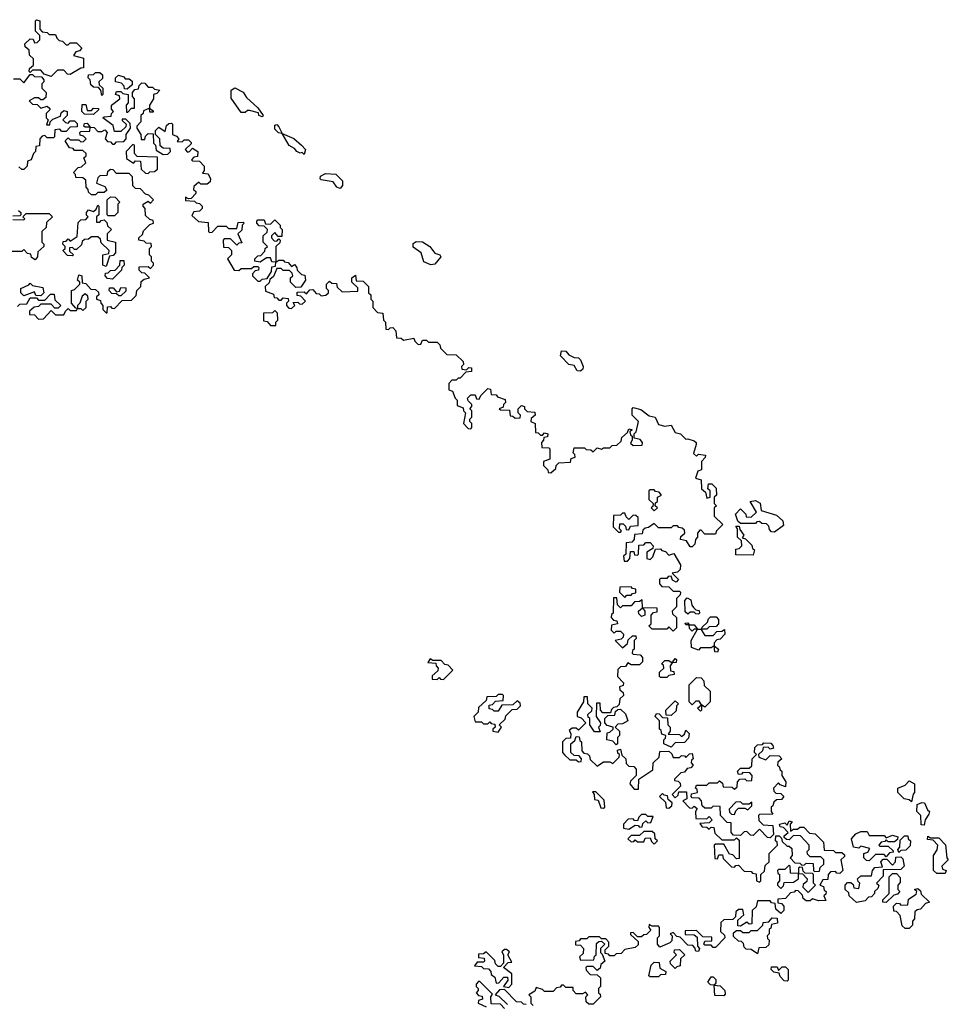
# Model space of a CAD drawing. Extents: x 1980017 to 2252640, y 74400 to 266395.
# Tile 247 of 256: x 2138725 to 2143130, y 186800 to 191470. Entities that reach past the tile are written whole.
import ezdxf

# ---------------------------------------------------------------- set-up
doc = ezdxf.new("R2010")
doc.units = 0

msp = doc.modelspace()

# ---------------------------------------------------------------- linework, layer by layer
at = {"layer": '0CON20XD'}
for points in [[(2138875, 191200), (2138841.7, 191211.7), (2138825, 191230), (2138785, 191230), (2138775, 191220), (2138770, 191225), (2138771.7, 191238.3), (2138790, 191255), (2138790, 191285), (2138771.7, 191301.7), (2138770, 191325), (2138751.7, 191341.7), (2138750, 191355), (2138775, 191380), (2138788.3, 191378.3), (2138795, 191360), (2138808.3, 191361.7), (2138820, 191375), (2138820, 191395), (2138800, 191415), (2138800, 191465), (2138805, 191470), (2138820, 191465), (2138820, 191425), (2138831.7, 191411.7), (2138855, 191410), (2138865, 191400), (2138895, 191400), (2138901.7, 191381.7), (2138911.7, 191371.7), (2138928.3, 191368.3), (2138945, 191350), (2138955, 191350), (2138965, 191360), (2138995, 191360), (2139020, 191335), (2139008.3, 191321.7), (2138991.7, 191318.3), (2138980, 191300), (2139028.3, 191288.3), (2139028.3, 191241.7), (2139015, 191240), (2138965, 191210), (2138951.7, 191211.7), (2138935, 191230), (2138905, 191230), (2138875, 191200)], [(2138695, 191190), (2138725, 191190), (2138745, 191170), (2138775, 191210), (2138785, 191210), (2138795, 191200), (2138828.3, 191198.3), (2138840, 191185), (2138840, 191175), (2138830, 191165), (2138830, 191145), (2138850, 191125), (2138848.3, 191101.7), (2138835, 191090), (2138825, 191090), (2138815, 191100), (2138795, 191100), (2138770, 191085), (2138785, 191070), (2138808.3, 191068.3), (2138825, 191050), (2138855, 191060), (2138868.3, 191048.3), (2138868.3, 191041.7), (2138850, 191025), (2138850, 191005), (2138860, 190995), (2138851.7, 190971.7), (2138868.3, 190971.7), (2138870, 190985), (2138881.7, 190998.3), (2138918.3, 191011.7), (2138921.7, 191028.3), (2138935, 191040), (2138950, 191035), (2138950, 191015), (2138930, 190995), (2138941.7, 190981.7), (2138955, 190980), (2138965, 190990), (2138985, 190990), (2138998.3, 190978.3), (2138998.3, 190961.7), (2138965, 190960), (2138945, 190940), (2138925, 190940), (2138915, 190950), (2138891.7, 190948.3), (2138890, 190915), (2138885, 190910), (2138855, 190910), (2138845, 190920), (2138831.7, 190918.3), (2138820, 190905), (2138818.3, 190871.7), (2138801.7, 190868.3), (2138800, 190845), (2138790, 190835), (2138780, 190805), (2138761.7, 190798.3), (2138760, 190775), (2138745, 190760)], [(2139115, 191110), (2139110, 191135), (2139098.3, 191148.3), (2139075, 191150), (2139061.7, 191161.7), (2139060, 191185), (2139050, 191195), (2139051.7, 191208.3), (2139075, 191210), (2139085, 191220), (2139105, 191220), (2139118.3, 191208.3), (2139118.3, 191191.7), (2139100, 191175), (2139101.7, 191161.7), (2139120, 191145), (2139120, 191115), (2139115, 191110)], [(2139235, 191140), (2139221.7, 191141.7), (2139220, 191155), (2139208.3, 191168.3), (2139180, 191175), (2139180, 191195), (2139193, 191207), (2139218.3, 191198.3), (2139225, 191190), (2139245, 191190), (2139258.3, 191178.3), (2139258.3, 191161.7), (2139235, 191140)], [(2139095, 190720), (2139090, 190695), (2139128.3, 190678.3), (2139138.3, 190661.7), (2139125, 190650), (2139095, 190650), (2139085, 190640), (2139065, 190640), (2139051.7, 190651.7), (2139050, 190665), (2139040, 190675), (2139038.3, 190708.3), (2139025, 190720), (2138991.7, 190721.7), (2138990, 190735), (2138980, 190745), (2139001.7, 190768.3), (2139018.3, 190771.7), (2139038.3, 190791.7), (2139030, 190815), (2139040, 190825), (2139040, 190835), (2139025, 190850), (2138985, 190850), (2138978.3, 190858.3), (2138961.7, 190861.7), (2138940, 190895), (2138955, 190910), (2138965, 190900), (2139005, 190900), (2139015, 190890), (2139028.3, 190891.7), (2139040, 190905), (2139028.3, 190918.3), (2139011.7, 190921.7), (2139010, 190935), (2139015, 190940), (2139058.3, 190941.7), (2139060, 190960), (2139035, 190960), (2139030, 190965), (2139031.7, 190978.3), (2139045, 190980), (2139060, 190960), (2139078.3, 190958.3), (2139095, 190940), (2139115, 190940), (2139128.3, 190948.3), (2139140, 190935), (2139130, 190905), (2139141.7, 190891.7), (2139155, 190890), (2139165, 190880), (2139175, 190880), (2139185, 190890), (2139218.3, 190891.7), (2139230, 190905), (2139230, 190925), (2139250, 190955), (2139248.3, 190978.3), (2139228.3, 190998.3), (2139211.7, 190998.3), (2139211.7, 190991.7), (2139230, 190975), (2139228.3, 190961.7), (2139205, 190940), (2139175, 190940), (2139168.3, 190968.3), (2139120, 191005), (2139125, 191010), (2139158.3, 191011.7), (2139160, 191025), (2139170, 191035), (2139160, 191045), (2139160, 191065), (2139200, 191095), (2139198.3, 191108.3), (2139180, 191115), (2139185, 191130), (2139205, 191130), (2139215, 191120), (2139240, 191115), (2139240, 191075), (2139230, 191065), (2139231.7, 191031.7), (2139238.3, 191031.7), (2139255, 191050), (2139270, 191050), (2139270, 191095), (2139260, 191105), (2139260, 191125), (2139271.7, 191138.3), (2139288.3, 191141.7), (2139291.7, 191158.3), (2139305, 191170), (2139318.3, 191168.3), (2139335, 191150), (2139355, 191150), (2139365, 191140), (2139390, 191135), (2139375, 191120), (2139360, 191115), (2139360, 191095), (2139340, 191065), (2139340, 191050), (2139358.3, 191038.3), (2139358.3, 191031.7), (2139341.7, 191031.7), (2139340, 191050), (2139311.7, 191038.3), (2139310, 191025), (2139300, 191015), (2139300, 190985), (2139280, 190965), (2139280, 190955), (2139300, 190925), (2139301.7, 190901.7), (2139318.3, 190901.7), (2139321.7, 190918.3), (2139335, 190930), (2139358.3, 190928.3), (2139360, 190885), (2139370, 190875), (2139371.7, 190851.7), (2139405, 190830), (2139428.3, 190831.7), (2139440, 190845), (2139438.3, 190858.3), (2139405, 190860), (2139391.7, 190871.7), (2139390, 190905), (2139370, 190925), (2139370, 190945), (2139385, 190960), (2139415, 190940), (2139421.7, 190968.3), (2139431.7, 190978.3), (2139445, 190980), (2139450, 190975), (2139450, 190925), (2139468.3, 190918.3), (2139480, 190905), (2139471.7, 190891.7), (2139495, 190890), (2139505, 190900), (2139525, 190900), (2139538.3, 190888.3), (2139538.3, 190881.7), (2139510, 190855), (2139521.7, 190841.7), (2139530, 190845), (2139545, 190860), (2139570, 190845), (2139568.3, 190821.7), (2139551.7, 190818.3), (2139540, 190805), (2139545, 190800), (2139578.3, 190798.3), (2139600, 190775), (2139600, 190755), (2139591.7, 190741.7), (2139618.3, 190738.3), (2139630, 190715), (2139628.3, 190701.7), (2139615, 190690), (2139585, 190690), (2139575, 190700), (2139551.7, 190678.3), (2139550, 190665), (2139560, 190655), (2139560, 190645), (2139538.3, 190621.7), (2139525, 190620), (2139511.7, 190628.3), (2139511.7, 190611.7), (2139555, 190610), (2139561.7, 190601.7), (2139578.3, 190598.3), (2139590, 190585), (2139590, 190575), (2139578.3, 190561.7), (2139551.7, 190558.3), (2139541.7, 190541.7), (2139573, 190513), (2139618.3, 190508.3), (2139620, 190465), (2139625, 190460), (2139638.3, 190461.7), (2139665, 190490), (2139705, 190490), (2139715, 190480), (2139755, 190480), (2139761.7, 190508.3), (2139785, 190510), (2139790, 190505), (2139780, 190495), (2139778.3, 190471.7), (2139760, 190455), (2139778.3, 190411.7), (2139765, 190410), (2139755, 190400), (2139725, 190430), (2139695, 190430), (2139690, 190425), (2139691.7, 190391.7), (2139715, 190390), (2139730, 190375), (2139730, 190355), (2139710, 190335), (2139741.7, 190281.7), (2139765, 190280), (2139775, 190290), (2139825, 190290), (2139835, 190300), (2139855, 190300), (2139860, 190295), (2139858.3, 190281.7), (2139841.7, 190278.3), (2139830, 190265), (2139830, 190255), (2139855, 190230), (2139865, 190230), (2139875, 190240), (2139898.3, 190241.7), (2139920, 190275), (2139921.7, 190298.3), (2139938.3, 190301.7), (2139940, 190320), (2139921.7, 190321.7), (2139915, 190340), (2139895, 190340), (2139865, 190320), (2139840, 190325), (2139840, 190335), (2139855, 190350), (2139868.3, 190351.7), (2139888.3, 190371.7), (2139890, 190385), (2139900, 190395), (2139880, 190415), (2139880, 190445), (2139898.3, 190461.7), (2139900, 190475), (2139885, 190490), (2139861.7, 190491.7), (2139850, 190505), (2139850, 190515), (2139855, 190520), (2139885, 190520), (2139891.7, 190501.7), (2139915, 190500), (2139935, 190520), (2139960, 190495), (2139960, 190485), (2139970, 190475), (2139968.3, 190441.7), (2139951.7, 190441.7), (2139935, 190460), (2139920, 190445), (2139920, 190435), (2139931.7, 190421.7), (2139945, 190420), (2139955, 190430), (2139960, 190425), (2139958.3, 190411.7), (2139940, 190395), (2139940, 190320), (2139955, 190330), (2139975, 190330), (2139981.7, 190321.7), (2139998.3, 190318.3), (2140015, 190300), (2140028.3, 190308.3), (2140040, 190295), (2140041.7, 190281.7), (2140061.7, 190261.7), (2140078.3, 190258.3), (2140080, 190235), (2140058.3, 190201.7), (2140035, 190200), (2140010, 190225), (2140010, 190245), (2140020, 190255), (2140018.3, 190268.3), (2140005, 190280), (2139975, 190280), (2139965, 190290), (2139945, 190290), (2139928.3, 190251.7), (2139911.7, 190238.3), (2139908.3, 190221.7), (2139890, 190205), (2139891.7, 190181.7), (2139928.3, 190168.3), (2139931.7, 190151.7), (2139945, 190150), (2139955, 190140), (2139965, 190140), (2139975, 190150), (2139998.3, 190148.3), (2140000, 190135), (2139990, 190125), (2139990, 190115), (2140001.7, 190101.7), (2140015, 190100), (2140030, 190115), (2140021.7, 190128.3), (2140045, 190130), (2140051.7, 190121.7), (2140065, 190120), (2140080, 190135), (2140058.3, 190158.3), (2140041.7, 190161.7), (2140041.7, 190178.3), (2140075, 190180), (2140085, 190170), (2140101.7, 190188.3), (2140115, 190190), (2140131.7, 190171.7), (2140145, 190170), (2140155, 190160), (2140177, 190163), (2140190, 190175), (2140190, 190185), (2140180, 190195), (2140180, 190215), (2140195, 190230), (2140205, 190220), (2140228.3, 190218.3), (2140231.7, 190201.7), (2140255, 190180), (2140328.3, 190181.7), (2140328.3, 190198.3), (2140300, 190225), (2140300, 190245), (2140318.3, 190258.3), (2140321.7, 190231.7), (2140355, 190230), (2140380, 190205), (2140380, 190175), (2140390, 190165), (2140390, 190145), (2140400, 190135), (2140400, 190105), (2140421.7, 190081.7), (2140448.3, 190078.3), (2140450, 190045), (2140460, 190035), (2140461.7, 190001.7), (2140475, 190000), (2140481.7, 190008.3), (2140495, 190010), (2140510, 189995), (2140511.7, 189961.7), (2140535, 189960), (2140545, 189950), (2140595, 189960), (2140600, 189945), (2140615, 189930), (2140628.3, 189931.7), (2140635, 189950), (2140655, 189950), (2140665, 189940), (2140705, 189940), (2140718.3, 189928.3), (2140721.7, 189911.7), (2140751.7, 189881.7), (2140795, 189880), (2140828.3, 189848.3), (2140830, 189835), (2140820, 189825), (2140821.7, 189811.7), (2140845, 189810), (2140855, 189820), (2140868.3, 189818.3), (2140868.3, 189801.7), (2140841.7, 189798.3), (2140815, 189770), (2140805, 189770), (2140795, 189760), (2140775, 189760), (2140760, 189745), (2140760, 189715), (2140778.3, 189708.3), (2140790, 189675), (2140800, 189665), (2140800, 189640), (2140828.3, 189628.3), (2140830, 189615), (2140840, 189605), (2140830, 189555), (2140851.7, 189531.7), (2140865, 189530), (2140870, 189535), (2140870, 189555), (2140860, 189565), (2140860, 189575), (2140870, 189585), (2140870, 189615), (2140860, 189625), (2140870, 189635), (2140870, 189645), (2140851.7, 189661.7), (2140850, 189675), (2140865, 189690), (2140885, 189690), (2140891.7, 189671.7), (2140905, 189670), (2140911.7, 189688.3), (2140945, 189720), (2140958.3, 189718.3), (2140961.7, 189691.7), (2140985, 189690), (2140991.7, 189681.7), (2141028.3, 189668.3), (2141030, 189655), (2141020, 189645), (2141018.3, 189631.7), (2141000, 189625), (2141005, 189620), (2141048.3, 189618.3), (2141051.7, 189591.7), (2141065, 189590), (2141075, 189580), (2141098.3, 189581.7), (2141100, 189595), (2141090, 189605), (2141090, 189625), (2141105, 189640), (2141120, 189635), (2141120, 189625), (2141131.7, 189611.7), (2141168.3, 189608.3), (2141170, 189595), (2141151.7, 189578.3), (2141150, 189565), (2141170, 189555), (2141171.7, 189511.7), (2141185, 189510), (2141195, 189500), (2141205, 189500), (2141215, 189510), (2141230, 189505), (2141228.3, 189491.7), (2141211.7, 189488.3), (2141210, 189475), (2141200, 189465), (2141201.7, 189441.7), (2141235, 189440), (2141240, 189435), (2141240, 189385), (2141210, 189375), (2141210, 189355), (2141230, 189335)], [(2139875, 191010), (2139860, 191015), (2139858.3, 191028.3), (2139815, 191040), (2139805, 191040), (2139795, 191030), (2139775, 191030), (2139728.3, 191098.3), (2139727.5, 191135), (2139745, 191147.5), (2139785, 191125.8), (2139800.6, 191100.6), (2139855, 191052.5), (2139880, 191015), (2139875, 191010)], [(2139075, 191020), (2139031.7, 191021.7), (2139020, 191035), (2139021.7, 191068.3), (2139038.3, 191068.3), (2139045, 191040), (2139065, 191040), (2139075, 191050), (2139098.3, 191048.3), (2139098.3, 191041.7), (2139075, 191020)], [(2140075, 190830), (2140065, 190840), (2140055, 190837.5), (2140040, 190845), (2140029.3, 190859.3), (2140003.6, 190873.6), (2139970, 190930), (2139953, 190933), (2139935, 190950), (2139935, 190970), (2139945, 190972.5), (2139955, 190962.5), (2139970, 190930), (2140025, 190906.2), (2140062.5, 190875), (2140080, 190855), (2140075, 190830)], [(2139335, 190740), (2139341.7, 190748.3), (2139365, 190750), (2139378.3, 190761.7), (2139378.3, 190818.3), (2139281.7, 190821.7), (2139270, 190835), (2139270, 190875), (2139261.7, 190878.3), (2139230, 190845), (2139231.7, 190811.7), (2139265, 190790), (2139275, 190800), (2139298.3, 190798.3), (2139301.7, 190761.7), (2139321.7, 190741.7), (2139335, 190740)], [(2138745, 190760), (2138735, 190760), (2138721.7, 190771.7)], [(2138715, 190110), (2138725, 190120), (2138758.3, 190121.7), (2138775, 190150), (2138805, 190150), (2138815, 190140), (2138845, 190140), (2138871.7, 190168.3), (2138888.3, 190168.3), (2138891.7, 190141.7), (2138920, 190115), (2138908.3, 190101.7), (2138891.7, 190101.7), (2138875, 190120), (2138825, 190120), (2138815, 190110), (2138793, 190107), (2138771.7, 190088.3), (2138771.7, 190071.7), (2138795, 190070), (2138815, 190050), (2138838.3, 190051.7), (2138875, 190090), (2138895, 190070), (2138935, 190070), (2138941.7, 190088.3), (2138955, 190100), (2138965, 190090), (2138995, 190090), (2139000, 190100), (2138991.7, 190101.7), (2138970, 190125), (2138970, 190185), (2138985, 190190), (2139010, 190215), (2139010, 190225), (2139000, 190235), (2139005, 190260), (2139020, 190255), (2139021.7, 190221.7), (2139038.3, 190218.3), (2139061.7, 190191.7), (2139085, 190190), (2139098.3, 190178.3), (2139100, 190165), (2139090, 190155), (2139090, 190145), (2139108.3, 190138.3), (2139110, 190125), (2139120, 190115), (2139120, 190095), (2139135, 190080), (2139140, 190080), (2139141.7, 190108.3), (2139155, 190110), (2139161.7, 190101.7), (2139175, 190100), (2139211.7, 190138.3), (2139255, 190140), (2139278.3, 190161.7), (2139280, 190185), (2139300, 190205), (2139301.7, 190228.3), (2139315, 190240), (2139340, 190245), (2139318.3, 190268.3), (2139305, 190270), (2139291.7, 190281.7), (2139291.7, 190298.3), (2139335, 190300), (2139345, 190290), (2139360, 190305), (2139360, 190315), (2139350, 190325), (2139350, 190345), (2139340, 190355), (2139340, 190385), (2139350, 190395), (2139348.3, 190408.3), (2139325, 190410), (2139315, 190420), (2139290, 190425), (2139290, 190435), (2139308.3, 190451.7), (2139311.7, 190468.3), (2139341.7, 190498.3), (2139360, 190505), (2139358.3, 190518.3), (2139341.7, 190521.7), (2139321.7, 190541.7), (2139320, 190575), (2139310, 190585), (2139310, 190595), (2139335, 190610), (2139345, 190600), (2139360, 190615), (2139338.3, 190638.3), (2139321.7, 190641.7), (2139298.3, 190668.3), (2139275, 190670), (2139261.7, 190681.7), (2139260, 190725), (2139245, 190740), (2139185, 190740), (2139168.3, 190758.3), (2139155, 190760), (2139141.7, 190748.3), (2139138.3, 190731.7), (2139105, 190730), (2139095, 190720)], [(2140245, 190670), (2140230, 190675), (2140211.7, 190701.7), (2140155, 190710), (2140150, 190715), (2140151.7, 190728.3), (2140175, 190740), (2140225, 190736.7), (2140256.2, 190705), (2140256.4, 190683.6), (2140245, 190670)], [(2139175, 190540), (2139145, 190540), (2139140, 190545), (2139140, 190615), (2139155, 190630), (2139178.3, 190628.3), (2139200, 190605), (2139190, 190595), (2139190, 190555), (2139175, 190540)], [(2139135, 190300), (2139120, 190305), (2139120, 190355), (2139148.3, 190361.7), (2139150, 190375), (2139111.7, 190411.7), (2139108.3, 190428.3), (2139095, 190440), (2139065, 190440), (2139051.7, 190428.3), (2139033, 190427), (2139021.7, 190418.3), (2139018.3, 190401.7), (2138995, 190380), (2138985, 190380), (2138975, 190390), (2138961.7, 190388.3), (2138961.7, 190371.7), (2138980, 190355), (2138975, 190350), (2138951.7, 190351.7), (2138930, 190375), (2138940, 190385), (2138940, 190395), (2138930, 190405), (2138931.7, 190418.3), (2138945, 190420), (2138955, 190430), (2138965, 190420), (2138998.3, 190441.7), (2139001.7, 190508.3), (2139015, 190520), (2139038.3, 190521.7), (2139050, 190535), (2139042.5, 190542.5), (2139042.5, 190555), (2139051.7, 190568.3), (2139075, 190560), (2139088.3, 190571.7), (2139095, 190590), (2139100, 190585), (2139100, 190545), (2139090, 190535), (2139090, 190510), (2139105, 190510), (2139111.7, 190518.3), (2139125, 190520), (2139138.3, 190508.3), (2139141.7, 190491.7), (2139160, 190475), (2139140, 190455), (2139140, 190425), (2139180, 190415), (2139180, 190365), (2139168.3, 190351.7), (2139151.7, 190348.3), (2139135, 190300)], [(2138691.7, 190521.7), (2138745, 190520), (2138750, 190525), (2138740, 190535), (2138755, 190550), (2138865, 190550), (2138880, 190535), (2138851.7, 190508.3), (2138850, 190485), (2138830, 190465), (2138830, 190415), (2138840, 190405), (2138840, 190395), (2138811.7, 190368.3), (2138810, 190345), (2138798.3, 190331.7), (2138781.7, 190341.7), (2138778.3, 190358.3), (2138761.7, 190361.7), (2138745, 190380), (2138735, 190370), (2138675, 190370)], [(2138720, 190565), (2138730, 190555), (2138730, 190545), (2138725, 190540), (2138691.7, 190538.3)], [(2140675, 190307.5), (2140641.7, 190321.7), (2140630, 190365), (2140591.7, 190391.7), (2140591.7, 190408.3), (2140605, 190417.5), (2140635, 190416.2), (2140670, 190395), (2140695, 190362.5), (2140717.5, 190355), (2140722.5, 190345), (2140695, 190310), (2140675, 190307.5)], [(2139165, 190240), (2139141.7, 190241.7), (2139130, 190255), (2139131.7, 190268.3), (2139145, 190270), (2139155, 190280), (2139178.3, 190281.7), (2139200, 190305), (2139201.7, 190328.3), (2139218.3, 190328.3), (2139220, 190305), (2139210, 190295), (2139208.3, 190281.7), (2139165, 190240)], [(2138825, 190160), (2138801.7, 190161.7), (2138795, 190180), (2138745, 190160), (2138730, 190175), (2138730, 190195), (2138768.3, 190211.7), (2138775, 190220), (2138785, 190210), (2138835, 190200), (2138840, 190175), (2138825, 190160)], [(2139025, 190090), (2139040, 190105), (2139040, 190135), (2139050, 190145), (2139048.3, 190158.3), (2139035, 190170), (2139021.7, 190158.3), (2139010, 190125), (2139000, 190115), (2139000, 190100), (2139015, 190100), (2139025, 190090)], [(2139205, 190160), (2139195, 190160), (2139185, 190170), (2139161.7, 190171.7), (2139150, 190185), (2139151.7, 190198.3), (2139168.3, 190198.3), (2139185, 190180), (2139198.3, 190181.7), (2139205, 190200), (2139228.3, 190198.3), (2139228.3, 190181.7), (2139205, 190160)], [(2139940, 190020), (2139940, 190035), (2139950, 190045), (2139948.3, 190078.3), (2139935, 190090), (2139925, 190080), (2139881.7, 190078.3), (2139881.7, 190041.7), (2139898.3, 190038.3), (2139915, 190020), (2139935, 190020), (2139940, 190020)], [(2141385, 189802.5), (2141370, 189805), (2141355, 189830), (2141330, 189835), (2141290, 189875), (2141295, 189900), (2141315, 189897.5), (2141330, 189880), (2141355, 189867.5), (2141375, 189866.2), (2141385, 189857.5), (2141397.5, 189825), (2141397, 189813), (2141385, 189802.5)], [(2141230, 189335), (2141231.7, 189321.7), (2141245, 189320), (2141268.3, 189341.7), (2141270, 189355), (2141281.7, 189368.3), (2141338.3, 189371.7), (2141341.7, 189388.3), (2141360, 189395), (2141358.3, 189408.3), (2141350, 189415), (2141355, 189440), (2141405, 189440), (2141411.7, 189431.7), (2141435, 189430), (2141445, 189420), (2141465, 189440), (2141485, 189432.5), (2141495, 189440), (2141525, 189440), (2141535, 189450), (2141558.3, 189451.7), (2141578.3, 189471.7), (2141581.7, 189488.3), (2141608.3, 189511.7), (2141615, 189530), (2141630, 189525), (2141620, 189515), (2141621.7, 189501.7), (2141630, 189495), (2141630, 189475), (2141621.7, 189461.7), (2141635, 189450), (2141678.3, 189451.7), (2141680, 189465), (2141668.3, 189478.3), (2141640, 189485), (2141640, 189505), (2141650, 189515), (2141660, 189565), (2141630, 189595), (2141630, 189625), (2141635, 189630), (2141671.7, 189621.7), (2141711.7, 189591.7), (2141740, 189585), (2141755, 189550), (2141785, 189542.5), (2141815, 189546.7), (2141835, 189512.5), (2141860, 189505), (2141885, 189480), (2141895, 189482.5), (2141925, 189473.3), (2141933.3, 189465), (2141933.3, 189455), (2141921.7, 189411.7), (2141935, 189400), (2141945, 189410), (2141977.5, 189405), (2141977, 189393), (2141960, 189375), (2141960, 189335), (2141941.7, 189328.3), (2141930, 189295), (2141958.3, 189288.3), (2141960, 189245), (2141978.3, 189228.3), (2141985, 189200), (2142000, 189205), (2142000, 189235), (2141990, 189245), (2141991.7, 189268.3), (2142008.3, 189268.3), (2142028.3, 189248.3), (2142030, 189215), (2142020, 189205), (2142020, 189175), (2142030, 189165), (2142020, 189155), (2142020, 189115), (2142060, 189075), (2142030, 189045), (2142025, 189030), (2141975, 189030), (2141958.3, 189048.3), (2141951.7, 189048.3), (2141940, 189035), (2141940, 189015), (2141930, 189005), (2141927, 188983), (2141915, 188970), (2141905, 188970), (2141888.3, 188998.3), (2141860, 189005), (2141861.7, 189018.3), (2141880, 189035), (2141878.3, 189048.3), (2141868.3, 189058.3), (2141851.7, 189061.7), (2141845, 189070), (2141825, 189070), (2141815, 189060), (2141755, 189060), (2141735, 189080), (2141708.3, 189061.7), (2141691.7, 189058.3), (2141681.7, 189048.3), (2141678.3, 189031.7), (2141641.7, 189028.3), (2141640, 189005), (2141628.3, 188991.7), (2141601.7, 188988.3), (2141600, 188935), (2141590, 188925), (2141591.7, 188901.7), (2141608.3, 188901.7), (2141620, 188915), (2141621.7, 188948.3), (2141638.3, 188948.3), (2141641.7, 188931.7), (2141655, 188930), (2141660, 188935), (2141661.7, 188978.3), (2141685, 188980), (2141695, 188990), (2141715, 188990), (2141730, 188975), (2141728.3, 188961.7), (2141700, 188945), (2141700, 188915), (2141715, 188910), (2141728.3, 188921.7), (2141741.7, 188958.3), (2141765, 188960), (2141771.7, 188951.7), (2141788.3, 188948.3), (2141805, 188930), (2141828.3, 188938.3), (2141860, 188885), (2141858.3, 188861.7), (2141845, 188850), (2141820, 188845), (2141850, 188815), (2141838.3, 188801.7), (2141821.7, 188811.7), (2141815, 188830), (2141801.7, 188828.3), (2141795, 188820), (2141765, 188820), (2141760, 188815), (2141760, 188795), (2141771.7, 188781.7), (2141805, 188780), (2141825, 188760), (2141855, 188760), (2141860, 188755), (2141858.3, 188741.7), (2141840, 188725), (2141840, 188685), (2141820, 188665), (2141821.7, 188651.7), (2141840, 188635), (2141840, 188585), (2141825, 188570), (2141805, 188590), (2141795, 188580), (2141725, 188580), (2141710, 188595), (2141720, 188605), (2141720, 188645), (2141731.7, 188658.3), (2141748.3, 188661.7), (2141748.3, 188678.3), (2141680, 188680), (2141690, 188665), (2141690, 188645), (2141675, 188640), (2141661.7, 188651.7), (2141660, 188665), (2141680, 188680), (2141678.3, 188718.3), (2141665, 188710), (2141641.7, 188708.3), (2141625, 188690), (2141585, 188690), (2141575, 188680), (2141560, 188695), (2141558.3, 188728.3), (2141541.7, 188728.3), (2141540, 188655), (2141531.7, 188648.3), (2141530, 188635), (2141541.7, 188621.7), (2141558.3, 188618.3), (2141560, 188605), (2141531.7, 188598.3), (2141530, 188575), (2141545, 188560), (2141555, 188570), (2141575, 188570), (2141590, 188555), (2141588.3, 188541.7), (2141578.3, 188531.7), (2141550, 188525), (2141585, 188490), (2141608.3, 188511.7), (2141611.7, 188528.3), (2141631.7, 188548.3), (2141648.3, 188548.3), (2141650, 188535), (2141640, 188525), (2141640, 188485), (2141631.7, 188478.3), (2141630, 188465), (2141635, 188460), (2141668.3, 188458.3), (2141680, 188445), (2141680, 188425), (2141665, 188410), (2141625, 188410), (2141610, 188420), (2141598.3, 188401.7), (2141575, 188400), (2141561.7, 188388.3), (2141560, 188355), (2141590, 188325), (2141588.3, 188311.7), (2141570, 188305), (2141571.7, 188291.7), (2141588.3, 188278.3), (2141590, 188265), (2141571.7, 188248.3), (2141568.3, 188221.7), (2141558.3, 188211.7), (2141541.7, 188208.3), (2141531.7, 188198.3), (2141528.3, 188181.7), (2141491.7, 188181.7), (2141480, 188195), (2141478.3, 188228.3), (2141461.7, 188228.3), (2141460, 188165), (2141480, 188135), (2141478.3, 188121.7), (2141470, 188115), (2141478.3, 188091.7), (2141451.7, 188091.7), (2141430, 188125), (2141430, 188155), (2141421.7, 188161.7), (2141420, 188175), (2141438.3, 188191.7), (2141440, 188205), (2141420, 188225), (2141418.3, 188258.3), (2141401.7, 188258.3), (2141400, 188235), (2141370, 188185), (2141370, 188165), (2141388.3, 188158.3), (2141410, 188135), (2141375, 188100), (2141365, 188110), (2141345, 188110), (2141331.7, 188098.3), (2141340, 188085), (2141338.3, 188061.7), (2141315, 188060), (2141300, 188045), (2141300, 187995), (2141311.7, 187981.7), (2141335, 187960), (2141365, 187960), (2141375, 187950), (2141388.3, 187951.7), (2141390, 187965), (2141378.3, 187978.3), (2141355, 187980), (2141340, 187995), (2141340, 188035), (2141358.3, 188051.7), (2141365, 188070), (2141378.3, 188068.3), (2141381.7, 188051.7), (2141390, 188045), (2141391.7, 188001.7), (2141401.7, 187991.7), (2141418.3, 187988.3), (2141428.3, 187978.3), (2141431.7, 187961.7), (2141465, 187930), (2141495, 187950), (2141525, 187950), (2141538.3, 187941.7), (2141568.3, 187971.7), (2141570, 187985), (2141561.7, 187991.7), (2141560, 188005), (2141575, 188010), (2141581.7, 187981.7), (2141600, 187965), (2141601.7, 187941.7), (2141615, 187930), (2141638.3, 187928.3), (2141650, 187915), (2141650, 187885), (2141621.7, 187858.3), (2141620, 187845), (2141640, 187820), (2141660, 187820), (2141661.7, 187868.3), (2141728.3, 187911.7), (2141730, 187945), (2141758.3, 187971.7), (2141761.7, 187998.3), (2141805, 188000), (2141818.3, 187988.3), (2141825, 187970), (2141855, 187970), (2141865, 187980), (2141878.3, 187978.3), (2141885, 187970), (2141901.7, 187988.3), (2141915, 187990), (2141920, 187965), (2141911.7, 187958.3), (2141910, 187945), (2141920, 187935), (2141908.3, 187921.7), (2141891.7, 187918.3), (2141878.3, 187901.7), (2141861.7, 187898.3), (2141831.7, 187868.3), (2141831.7, 187861.7), (2141848.3, 187858.3), (2141858.3, 187848.3), (2141860, 187835), (2141820, 187795), (2141835, 187780), (2141848.3, 187791.7), (2141851.7, 187808.3), (2141888.3, 187808.3), (2141890, 187775), (2141870, 187765), (2141901.7, 187731.7), (2141915, 187730), (2141925, 187740), (2141938.3, 187728.3), (2141930, 187715), (2141931.7, 187681.7), (2141985, 187680), (2141995, 187690), (2142010, 187675), (2141995, 187660), (2141951.7, 187658.3), (2141961.7, 187641.7), (2141985, 187640), (2141995, 187630), (2142005, 187640), (2142018.3, 187638.3), (2142021.7, 187611.7), (2142055, 187580), (2142115, 187580), (2142125, 187590), (2142138.3, 187578.3), (2142138.3, 187491.7), (2142125, 187490), (2142108.3, 187508.3), (2142091.7, 187511.7), (2142065, 187560), (2142025, 187560), (2142020, 187555), (2142021.7, 187491.7), (2142035, 187490), (2142041.7, 187508.3), (2142058.3, 187508.3), (2142061.7, 187491.7), (2142101.7, 187451.7), (2142115, 187450), (2142121.7, 187458.3), (2142135, 187460), (2142161.7, 187431.7), (2142195, 187430), (2142201.7, 187421.7), (2142218.3, 187418.3), (2142220, 187385), (2142235, 187380), (2142240, 187385), (2142240, 187415), (2142258.3, 187431.7), (2142261.7, 187458.3), (2142280, 187475), (2142280, 187515), (2142320, 187555), (2142318.3, 187568.3), (2142310, 187575), (2142311.7, 187598.3), (2142328.3, 187598.3), (2142338.3, 187588.3), (2142341.7, 187571.7), (2142365, 187550), (2142375, 187550), (2142388.3, 187538.3), (2142390, 187505), (2142380, 187495)], [(2141735, 189140), (2141750, 189155), (2141740, 189165), (2141741.7, 189178.3), (2141750, 189185), (2141750, 189205), (2141770, 189215), (2141758.3, 189228.3), (2141741.7, 189231.7), (2141735, 189240), (2141715, 189240), (2141710, 189235), (2141710, 189195), (2141730, 189175), (2141728.3, 189161.7), (2141720, 189155), (2141735, 189140)], [(2142305, 189040), (2142291.7, 189041.7), (2142281.7, 189051.7), (2142278.3, 189068.3), (2142268.3, 189078.3), (2142245, 189080), (2142235, 189090), (2142221.7, 189088.3), (2142215, 189080), (2142145, 189080), (2142131.7, 189091.7), (2142120, 189125), (2142145, 189150), (2142170, 189125), (2142171.7, 189111.7), (2142195, 189110), (2142220, 189135), (2142190, 189185), (2142215, 189190), (2142237, 189177), (2142241.7, 189141.7), (2142315, 189120), (2142345, 189092.5), (2142348.3, 189071.7), (2142305, 189040)], [(2141575, 189040), (2141580, 189045), (2141570, 189055), (2141571.7, 189078.3), (2141588.3, 189078.3), (2141598.3, 189068.3), (2141601.7, 189051.7), (2141615, 189050), (2141621.7, 189068.3), (2141658.3, 189071.7), (2141658.3, 189108.3), (2141648.3, 189118.3), (2141635, 189120), (2141615, 189100), (2141601.7, 189111.7), (2141595, 189130), (2141585, 189130), (2141575, 189120), (2141541.7, 189118.3), (2141540, 189065), (2141565, 189040), (2141575, 189040)], [(2142205, 188930), (2142121.7, 188931.7), (2142121.7, 188958.3), (2142138.3, 188961.7), (2142150, 188975), (2142148.3, 188998.3), (2142130, 189015), (2142130, 189055), (2142121.7, 189068.3), (2142138.3, 189068.3), (2142141.7, 189051.7), (2142160, 189025), (2142151.7, 189011.7), (2142168.3, 189008.3), (2142198.3, 188978.3), (2142201.7, 188961.7), (2142210, 188955), (2142205, 188930)], [(2141595, 188730), (2141605, 188740), (2141625, 188740), (2141631.7, 188748.3), (2141648.3, 188751.7), (2141648.3, 188768.3), (2141631.7, 188771.7), (2141625, 188780), (2141571.7, 188778.3), (2141570, 188755), (2141595, 188730)], [(2141945, 188650), (2141931.7, 188651.7), (2141925, 188660), (2141905, 188660), (2141895, 188650), (2141881.7, 188661.7), (2141880, 188715), (2141891.7, 188728.3), (2141908.3, 188718.3), (2141913, 188693), (2141921.7, 188681.7), (2141931.7, 188671.7), (2141948.3, 188668.3), (2141950, 188655), (2141945, 188650)], [(2142035, 188470), (2142021.7, 188471.7), (2142020, 188500), (2142005, 188490), (2141955, 188490), (2141945, 188480), (2141911.7, 188491.7), (2141910, 188525), (2141940, 188580), (2141925, 188580), (2141915, 188570), (2141901.7, 188581.7), (2141900, 188600), (2141885, 188600), (2141881.7, 188608.3), (2141895, 188610), (2141900, 188600), (2141925, 188600), (2141940, 188580), (2141960, 188580), (2141961.7, 188588.3), (2141988.3, 188611.7), (2141991.7, 188628.3), (2142001.7, 188638.3), (2142028.3, 188638.3), (2142040, 188625), (2142040, 188605), (2142028.3, 188591.7), (2141995, 188590), (2141985, 188580), (2141960, 188580), (2141960, 188575), (2141975, 188550), (2142015, 188550), (2142031.7, 188568.3), (2142055, 188570), (2142068.3, 188578.3), (2142070, 188555), (2142048.3, 188531.7), (2142031.7, 188528.3), (2142020, 188515), (2142020, 188500), (2142040, 188485), (2142035, 188470)], [(2140735, 188340), (2140780, 188385), (2140758.3, 188408.3), (2140741.7, 188411.7), (2140725, 188430), (2140685, 188430), (2140671.7, 188438.3), (2140661.7, 188421.7), (2140698.3, 188418.3), (2140700, 188405), (2140710, 188395), (2140708.3, 188381.7), (2140681.7, 188358.3), (2140681.7, 188341.7), (2140705, 188340), (2140715, 188350), (2140721.7, 188341.7), (2140735, 188340)], [(2141795, 188350), (2141765, 188350), (2141760, 188355), (2141760, 188375), (2141780, 188395), (2141778.3, 188408.3), (2141770, 188415), (2141785, 188430), (2141805, 188430), (2141820, 188420), (2141835, 188440), (2141840, 188435), (2141838.3, 188421.7), (2141820, 188420), (2141810, 188405), (2141811.7, 188381.7), (2141828.3, 188378.3), (2141830, 188365), (2141805, 188360), (2141795, 188350)], [(2141955, 188190), (2141940, 188205), (2141960, 188220), (2141948.3, 188238.3), (2141931.7, 188238.3), (2141915, 188220), (2141900, 188235), (2141900, 188315), (2141935, 188350), (2141958.3, 188348.3), (2141970, 188335), (2141971.7, 188311.7), (2142000, 188285), (2142000, 188235), (2141975, 188210), (2141960, 188220), (2141960, 188195), (2141955, 188190)], [(2140995, 188090), (2141010, 188115), (2141000, 188125), (2141028.3, 188151.7), (2141031.7, 188168.3), (2141061.7, 188198.3), (2141085, 188200), (2141100, 188215), (2141098.3, 188228.3), (2141085, 188240), (2141065, 188220), (2141011.7, 188218.3), (2140995, 188190), (2140975, 188190), (2140968.3, 188198.3), (2140951.7, 188201.7), (2140951.7, 188218.3), (2140968.3, 188221.7), (2140981.7, 188238.3), (2141018.3, 188241.7), (2141020, 188265), (2141015, 188270), (2140995, 188270), (2140985, 188260), (2140941.7, 188258.3), (2140938.3, 188241.7), (2140901.7, 188208.3), (2140900, 188185), (2140880, 188165), (2140885, 188140), (2140915, 188140), (2140925, 188130), (2140945, 188130), (2140955, 188140), (2140961.7, 188131.7), (2140978.3, 188128.3), (2140980, 188115), (2140970, 188105), (2140970, 188095), (2140995, 188090)], [(2141815, 188170), (2141791.7, 188171.7), (2141790, 188195), (2141835, 188240), (2141850, 188225), (2141840, 188215), (2141838.3, 188191.7), (2141815, 188170)], [(2141555, 188030), (2141538.3, 188048.3), (2141510, 188055), (2141511.7, 188088.3), (2141525, 188090), (2141540, 188105), (2141540, 188115), (2141511.7, 188121.7), (2141500, 188135), (2141500, 188155), (2141515, 188170), (2141548.3, 188171.7), (2141551.7, 188188.3), (2141561.7, 188198.3), (2141575, 188200), (2141598.3, 188178.3), (2141610, 188145), (2141585, 188130), (2141561.7, 188128.3), (2141550, 188115), (2141570, 188095), (2141570, 188075), (2141560, 188065), (2141560, 188035), (2141555, 188030)], [(2141815, 188020), (2141780, 188035), (2141780, 188055), (2141788.3, 188061.7), (2141790, 188075), (2141771.7, 188081.7), (2141768.3, 188098.3), (2141760, 188105), (2141760, 188145), (2141740, 188165), (2141745, 188180), (2141758.3, 188178.3), (2141775, 188160), (2141798.3, 188158.3), (2141800, 188125), (2141810, 188115), (2141810, 188095), (2141801.7, 188081.7), (2141855, 188080), (2141865, 188070), (2141878.3, 188081.7), (2141885, 188100), (2141900, 188085), (2141898.3, 188061.7), (2141878.3, 188041.7), (2141835, 188040), (2141815, 188020)], [(2142285, 187590), (2142271.7, 187591.7), (2142235, 187630), (2142205, 187600), (2142191.7, 187601.7), (2142175, 187620), (2142161.7, 187618.3), (2142145, 187600), (2142111.7, 187601.7), (2142100, 187615), (2142100, 187660), (2142081.7, 187661.7), (2142050, 187695), (2142048.3, 187738.3), (2142015, 187740), (2142005, 187730), (2141975, 187730), (2141961.7, 187741.7), (2141960, 187765), (2141948.3, 187778.3), (2141915, 187780), (2141910, 187785), (2141911.7, 187798.3), (2141940, 187805), (2141938.3, 187818.3), (2141930, 187825), (2141935, 187840), (2141985, 187840), (2141995, 187850), (2142035, 187850), (2142045, 187860), (2142058.3, 187848.3), (2142061.7, 187831.7), (2142105, 187830), (2142115, 187820), (2142128.3, 187831.7), (2142130, 187855), (2142141.7, 187868.3), (2142165, 187870), (2142175, 187860), (2142198.3, 187861.7), (2142200, 187885), (2142188.3, 187898.3), (2142155, 187900), (2142148.3, 187891.7), (2142135, 187890), (2142130, 187905), (2142145, 187920), (2142185, 187920), (2142198.3, 187931.7), (2142200, 187965), (2142220, 187985), (2142210, 187995), (2142211.7, 188018.3), (2142225, 188030), (2142248.3, 188031.7), (2142255, 188040), (2142288.3, 188038.3), (2142298.3, 188028.3), (2142300, 188015), (2142285, 188010), (2142275, 188020), (2142251.7, 188018.3), (2142248.3, 188001.7), (2142230, 187985), (2142231.7, 187971.7), (2142265, 187960), (2142285, 187980), (2142328.3, 187978.3), (2142340, 187965), (2142321.7, 187948.3), (2142320, 187935), (2142328.3, 187928.3), (2142331.7, 187911.7), (2142340, 187905), (2142340, 187885), (2142360, 187855), (2142358.3, 187831.7), (2142331.7, 187841.7), (2142325, 187850), (2142300, 187825), (2142301.7, 187811.7), (2142311.7, 187801.7), (2142335, 187800), (2142350, 187785), (2142338.3, 187771.7), (2142315, 187770), (2142301.7, 187758.3), (2142298.3, 187741.7), (2142290, 187735), (2142290, 187715), (2142298.3, 187701.7), (2142235, 187700), (2142230, 187695), (2142231.7, 187671.7), (2142251.7, 187651.7), (2142298.3, 187648.3), (2142300, 187605), (2142285, 187590)], [(2142955, 187760), (2142945, 187770), (2142920, 187775), (2142890, 187805), (2142890, 187825), (2142925, 187840), (2142945, 187860), (2142970, 187845), (2142970, 187805), (2142963, 187797), (2142955, 187760)], [(2141495, 187730), (2141500, 187735), (2141498.3, 187768.3), (2141458.3, 187808.3), (2141441.7, 187808.3), (2141450, 187795), (2141451.7, 187771.7), (2141468.3, 187768.3), (2141481.7, 187731.7), (2141495, 187730)], [(2141805, 187730), (2141818.3, 187741.7), (2141820, 187755), (2141801.7, 187771.7), (2141798.3, 187788.3), (2141781.7, 187791.7), (2141775, 187800), (2141760, 187785), (2141788.3, 187758.3), (2141791.7, 187731.7), (2141805, 187730)], [(2142115, 187700), (2142121.7, 187718.3), (2142135, 187730), (2142165, 187730), (2142178.3, 187721.7), (2142198.3, 187741.7), (2142198.3, 187758.3), (2142185, 187750), (2142155, 187750), (2142145, 187760), (2142121.7, 187758.3), (2142090, 187725), (2142091.7, 187711.7), (2142101.7, 187701.7), (2142115, 187700)], [(2143015, 187650), (2143001.7, 187651.7), (2143000, 187695), (2142980, 187715), (2142981.7, 187748.3), (2143005, 187757.5), (2143017.5, 187755), (2143031.7, 187721.7), (2143040, 187715), (2143038.3, 187701.7), (2143020, 187675), (2143015, 187650)], [(2141615, 187630), (2141645, 187650), (2141658.3, 187648.3), (2141665, 187640), (2141678.3, 187641.7), (2141681.7, 187658.3), (2141695, 187670), (2141705, 187660), (2141718.3, 187661.7), (2141730, 187690), (2141705, 187690), (2141695, 187700), (2141675, 187700), (2141661.7, 187688.3), (2141655, 187670), (2141641.7, 187671.7), (2141635, 187680), (2141611.7, 187678.3), (2141590, 187655), (2141590, 187635), (2141615, 187630)], [(2142380, 187495), (2142401.7, 187471.7), (2142425, 187470), (2142435, 187460), (2142448.3, 187461.7), (2142455, 187470), (2142488.3, 187468.3), (2142490, 187435), (2142495, 187430), (2142518.3, 187431.7), (2142521.7, 187448.3), (2142540, 187465), (2142540, 187485), (2142525, 187500), (2142475, 187500), (2142461.7, 187511.7), (2142460, 187525), (2142470, 187535), (2142470, 187555), (2142428.3, 187598.3), (2142395, 187600), (2142375, 187580), (2142361.7, 187581.7), (2142351.7, 187591.7), (2142351.7, 187598.3), (2142370, 187615), (2142348.3, 187638.3), (2142331.7, 187641.7), (2142330, 187655), (2142355, 187660), (2142365, 187650), (2142375, 187670), (2142390, 187665), (2142380, 187655), (2142381.7, 187621.7), (2142395, 187630), (2142415, 187630), (2142425, 187640), (2142445, 187640), (2142471.7, 187611.7), (2142498.3, 187608.3), (2142538.3, 187568.3), (2142541.7, 187531.7), (2142585, 187530), (2142595, 187520), (2142625, 187520), (2142638.3, 187508.3), (2142638.3, 187501.7), (2142620, 187485), (2142630, 187435), (2142615, 187420), (2142601.7, 187421.7), (2142595, 187430), (2142571.7, 187428.3), (2142560, 187415), (2142558.3, 187391.7), (2142535, 187390), (2142520, 187365), (2142538.3, 187358.3), (2142541.7, 187341.7), (2142550, 187335), (2142548.3, 187321.7), (2142540, 187315), (2142548.3, 187291.7), (2142515, 187290), (2142485, 187300), (2142475, 187290), (2142455, 187290), (2142441.7, 187301.7), (2142438.3, 187318.3), (2142418.3, 187338.3), (2142405, 187340), (2142398.3, 187331.7), (2142381.7, 187328.3), (2142358.3, 187301.7), (2142321.7, 187298.3), (2142321.7, 187281.7), (2142338.3, 187278.3), (2142350, 187265), (2142350, 187245), (2142335, 187230), (2142311.7, 187251.7), (2142308.3, 187278.3), (2142291.7, 187281.7), (2142285, 187290), (2142225, 187290), (2142218.3, 187261.7), (2142200, 187245), (2142198.3, 187181.7), (2142185, 187180), (2142175, 187190), (2142145, 187170), (2142131.7, 187171.7), (2142131.7, 187198.3), (2142160, 187225), (2142155, 187250), (2142135, 187250), (2142121.7, 187238.3), (2142120, 187215), (2142108.3, 187201.7), (2142065, 187200), (2142051.7, 187188.3), (2142050, 187145), (2142068.3, 187128.3), (2142070, 187115), (2142025, 187070), (2142015, 187070), (2142005, 187080), (2141975, 187080), (2141970, 187085), (2141975, 187100), (2142008.3, 187101.7), (2142008.3, 187118.3), (2141965, 187120), (2141935, 187150), (2141881.7, 187148.3), (2141881.7, 187131.7), (2141925, 187130), (2141938.3, 187118.3), (2141940, 187075), (2141950, 187065), (2141945, 187050), (2141931.7, 187051.7), (2141928.3, 187068.3), (2141918.3, 187078.3), (2141895, 187080), (2141858.3, 187118.3), (2141841.7, 187121.7), (2141825, 187140), (2141810, 187135), (2141820, 187125), (2141818.3, 187101.7), (2141808.3, 187091.7), (2141761.7, 187071.7), (2141750, 187085), (2141750, 187115), (2141760, 187125), (2141760, 187165), (2141755, 187170), (2141725, 187170), (2141711.7, 187178.3), (2141710, 187165), (2141718.3, 187151.7), (2141698.3, 187131.7), (2141685, 187130), (2141675, 187120), (2141655, 187120), (2141635, 187140), (2141621.7, 187138.3), (2141621.7, 187131.7), (2141658.3, 187098.3), (2141658.3, 187081.7), (2141645, 187070), (2141595, 187060), (2141578.3, 187041.7), (2141555, 187040), (2141545, 187030), (2141525, 187030), (2141518.3, 187038.3), (2141501.7, 187041.7), (2141501.7, 187058.3), (2141520, 187075), (2141520, 187095), (2141505, 187110), (2141485, 187110), (2141475, 187120), (2141425, 187120), (2141415, 187110), (2141385, 187110), (2141378.3, 187101.7), (2141361.7, 187098.3), (2141361.7, 187081.7), (2141385, 187080), (2141400, 187065), (2141398.3, 187041.7), (2141380, 187025), (2141385, 187010), (2141448.3, 187011.7), (2141451.7, 187028.3), (2141460, 187035), (2141461.7, 187088.3), (2141471.7, 187098.3), (2141485, 187100), (2141500, 187085), (2141480, 187065), (2141480, 187045), (2141488.3, 187038.3), (2141500, 187005), (2141481.7, 186988.3), (2141478.3, 186971.7), (2141465, 186960), (2141445, 186980), (2141415, 186980), (2141410, 186975), (2141411.7, 186961.7), (2141431.7, 186941.7), (2141465, 186940), (2141480, 186925), (2141480, 186885), (2141470, 186875), (2141470, 186855), (2141478.3, 186848.3), (2141480, 186835), (2141445, 186800), (2141425, 186800), (2141411.7, 186811.7), (2141410, 186835), (2141420, 186845), (2141408.3, 186858.3), (2141395, 186850), (2141365, 186850), (2141350, 186865), (2141350, 186880), (2141315, 186880), (2141305, 186890), (2141295, 186890), (2141288.3, 186881.7), (2141271.7, 186878.3), (2141255, 186860), (2141215, 186860), (2141205, 186870), (2141175, 186880), (2141168.3, 186861.7), (2141140, 186845), (2141150, 186835), (2141150, 186805), (2141160, 186795)], [(2141735, 187560), (2141750, 187575), (2141740, 187585), (2141738.3, 187608.3), (2141725, 187620), (2141685, 187620), (2141665, 187600), (2141625, 187600), (2141610, 187585), (2141625, 187570), (2141638.3, 187571.7), (2141645, 187580), (2141655, 187570), (2141685, 187570), (2141691.7, 187588.3), (2141715, 187590), (2141721.7, 187571.7), (2141735, 187560)], [(2142755, 187480), (2142741.7, 187481.7), (2142730, 187495), (2142730, 187515), (2142748.3, 187521.7), (2142758.3, 187538.3), (2142715, 187550), (2142705, 187540), (2142680, 187545), (2142670, 187585), (2142691.7, 187608.3), (2142715, 187620), (2142745, 187620), (2142755, 187600), (2142825, 187600), (2142835, 187590), (2142865, 187602.5), (2142890, 187595), (2142888.3, 187581.7), (2142875, 187570), (2142845, 187570), (2142835, 187580), (2142828.3, 187571.7), (2142811.7, 187568.3), (2142800, 187555), (2142805, 187550), (2142845, 187550), (2142868.3, 187528.3), (2142868.3, 187521.7), (2142851.7, 187518.3), (2142835, 187500), (2142825, 187510), (2142785, 187510), (2142755, 187480)], [(2142895, 187520), (2142890, 187535), (2142900, 187545), (2142901.7, 187578.3), (2142921.7, 187598.3), (2142938.3, 187598.3), (2142940, 187585), (2142950, 187575), (2142948.3, 187551.7), (2142928.3, 187531.7), (2142905, 187530), (2142895, 187520)], [(2143115, 187420), (2143075, 187420), (2143060, 187435), (2143060, 187505), (2143077, 187533), (2143080, 187555), (2143058.3, 187578.3), (2143031.7, 187581.7), (2143033, 187597), (2143045, 187590), (2143085, 187590), (2143117, 187557), (2143122.5, 187495), (2143130, 187485), (2143100, 187455), (2143101.7, 187441.7), (2143120, 187435), (2143115, 187420)], [(2142335, 187350), (2142348.3, 187361.7), (2142351.7, 187378.3), (2142395, 187380), (2142420, 187395), (2142420, 187420), (2142381.7, 187421.7), (2142380, 187455), (2142375, 187460), (2142355, 187440), (2142325, 187440), (2142320, 187435), (2142321.7, 187421.7), (2142330, 187415), (2142330, 187385), (2142320, 187375), (2142320, 187365), (2142335, 187350)], [(2142695, 187282.5), (2142660, 187315), (2142658.3, 187328.3), (2142640, 187345), (2142640, 187365), (2142651.7, 187378.3), (2142668.3, 187378.3), (2142678.3, 187368.3), (2142681.7, 187351.7), (2142705, 187350), (2142710, 187375), (2142701.7, 187381.7), (2142700, 187395), (2142715, 187410), (2142765, 187410), (2142770, 187435), (2142781.7, 187448.3), (2142818.3, 187451.7), (2142810, 187475), (2142821.7, 187488.3), (2142838.3, 187488.3), (2142865, 187460), (2142880, 187475), (2142881.7, 187498.3), (2142905, 187500), (2142915, 187490), (2142920, 187455), (2142905, 187440), (2142821.7, 187438.3), (2142821.7, 187408.3), (2142790, 187375), (2142800, 187365), (2142795, 187350), (2142780, 187335), (2142780, 187325), (2142765, 187310), (2142751.7, 187308.3), (2142735, 187290), (2142695, 187282.5)], [(2142465, 187330), (2142500, 187365), (2142490, 187375), (2142490, 187415), (2142485, 187420), (2142451.7, 187421.7), (2142441.7, 187431.7), (2142438.3, 187448.3), (2142425, 187450), (2142420, 187445), (2142420, 187420), (2142438.3, 187418.3), (2142460, 187395), (2142458.3, 187381.7), (2142441.7, 187368.3), (2142440, 187355), (2142465, 187330)], [(2142835, 187282.5), (2142820, 187285), (2142820, 187295), (2142850, 187325), (2142850, 187405), (2142865, 187420), (2142885, 187420), (2142901.7, 187401.7), (2142901.7, 187378.3), (2142890, 187365), (2142890, 187345), (2142900, 187335), (2142888.3, 187321.7), (2142871.7, 187318.3), (2142835, 187282.5)], [(2142945, 187160), (2142925, 187160), (2142911.7, 187171.7), (2142901.7, 187221.7), (2142885, 187240), (2142871.7, 187241.7), (2142870, 187265), (2142885, 187280), (2142898.3, 187278.3), (2142905, 187270), (2142938.3, 187271.7), (2142941.7, 187298.3), (2142978.3, 187321.7), (2142980, 187335), (2142970, 187345), (2142985, 187350), (2142998.3, 187338.3), (2143001.7, 187321.7), (2143040, 187285), (2143021.7, 187278.3), (2142998.3, 187251.7), (2142981.7, 187248.3), (2142971.7, 187238.3), (2142970, 187205), (2142960, 187195), (2142960, 187175), (2142945, 187160)], [(2142225, 187040), (2142195, 187060), (2142171.7, 187061.7), (2142161.7, 187071.7), (2142158.3, 187088.3), (2142148.3, 187098.3), (2142135, 187100), (2142111.7, 187121.7), (2142111.7, 187138.3), (2142125, 187150), (2142145, 187150), (2142155, 187140), (2142185, 187140), (2142195, 187150), (2142225, 187150), (2142250, 187175), (2142251.7, 187188.3), (2142278.3, 187191.7), (2142295, 187210), (2142318.3, 187208.3), (2142320, 187185), (2142291.7, 187178.3), (2142288.3, 187161.7), (2142280, 187155), (2142280, 187135), (2142270, 187125), (2142271.7, 187111.7), (2142280, 187105), (2142278.3, 187081.7), (2142265, 187070), (2142231.7, 187068.3), (2142225, 187040)], [(2141045, 186880), (2141060, 186895), (2141060, 186945), (2141020, 186975), (2141041.7, 186998.3), (2141060, 187000), (2141040, 187035), (2141048.3, 187048.3), (2141035, 187060), (2141025, 187060), (2141011.7, 187048.3), (2141020, 187035), (2141020, 186995), (2141005, 186980), (2140995, 186980), (2140981.7, 186991.7), (2140978.3, 187008.3), (2140938.3, 187048.3), (2140925, 187040), (2140901.7, 187038.3), (2140901.7, 187021.7), (2140928.3, 187018.3), (2140930, 187005), (2140925, 187000), (2140895, 187000), (2140881.7, 186981.7), (2140915, 186980), (2140925, 186970), (2140948.3, 186968.3), (2140960, 186955), (2140961.7, 186941.7), (2140978.3, 186928.3), (2140985, 186900), (2140998.3, 186901.7), (2141021.7, 186928.3), (2141038.3, 186928.3), (2141040, 186915), (2141020, 186885), (2141045, 186880)], [(2141835, 186970), (2141811.7, 186991.7), (2141810, 187005), (2141840, 187035), (2141830, 187045), (2141831.7, 187058.3), (2141855, 187060), (2141880, 187035), (2141860, 187015), (2141858.3, 186981.7), (2141841.7, 186978.3), (2141835, 186970)], [(2141755, 186930), (2141715, 186930), (2141710, 186935), (2141720, 186985), (2141735, 187000), (2141758.3, 186998.3), (2141761.7, 186971.7), (2141790, 186955), (2141788.3, 186941.7), (2141765, 186940), (2141755, 186930)], [(2142365, 186910), (2142351.7, 186911.7), (2142331.7, 186931.7), (2142328.3, 186948.3), (2142301.7, 186951.7), (2142290, 186965), (2142291.7, 186978.3), (2142318.3, 186978.3), (2142325, 186960), (2142341.7, 186978.3), (2142358.3, 186978.3), (2142370, 186965), (2142370, 186915), (2142365, 186910)], [(2141025, 186780), (2141005, 186800), (2140961.7, 186801.7), (2140960, 186835), (2140968.3, 186848.3), (2140908.3, 186908.3), (2140901.7, 186908.3), (2140890, 186895), (2140890, 186885), (2140900, 186875), (2140900, 186865), (2140890, 186855), (2140901.7, 186841.7), (2140918.3, 186838.3), (2140920, 186825), (2140901.7, 186818.3), (2140900, 186805), (2140938.3, 186788.3)], [(2142065, 186840), (2142021.7, 186841.7), (2142020, 186890), (2142001.7, 186891.7), (2141990, 186905), (2142005, 186930), (2142015, 186930), (2142027, 186917), (2142027.5, 186902.5), (2142020, 186890), (2142047, 186887), (2142070, 186865), (2142071.7, 186848.3), (2142065, 186840)], [(2141128.3, 186798.3), (2141115, 186800), (2141105, 186810), (2141081.7, 186811.7), (2141025, 186870), (2141001.7, 186868.3), (2140980, 186845), (2140998.3, 186838.3), (2141038.3, 186798.3)]]:
    msp.add_lwpolyline(points, dxfattribs=at)

doc.saveas('drawing.dxf')
